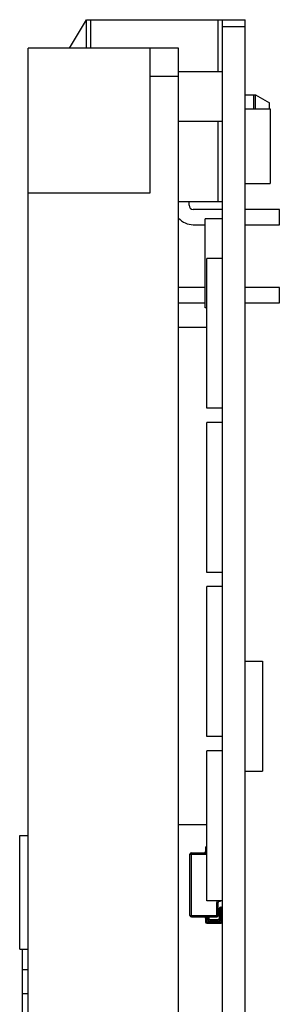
# Model space of a CAD drawing. Header units: millimetres. Extents: x 0 to 594, y 0 to 420.
# Tile 3 of 15: x 169 to 188, y 194 to 263. Entities that reach past the tile are written whole.
import ezdxf

# ---------------------------------------------------------------- set-up
doc = ezdxf.new("R2010")
doc.units = ezdxf.units.MM
doc.header["$LTSCALE"] = 32.67
doc.layers.add('00_COMPONENTS', color=7, linetype='CONTINUOUS')

msp = doc.modelspace()

# ---------------------------------------------------------------- linework, layer by layer
at = {"layer": '00_COMPONENTS', "color": 7}
for p, q in [((172.876, 261.334), (174.068, 263.334)), ((174.068, 261.334), (174.068, 263.334)), ((174.068, 263.334), (185.268, 263.334)), ((183.668, 137.034), (183.668, 263.334)), ((185.268, 95.684), (185.268, 263.334)), ((169.968, 152.289), (169.968, 261.334)), ((180.568, 261.334), (169.968, 261.334)), ((178.568, 251.134), (178.568, 261.334)), ((180.568, 141.489), (180.568, 261.334)), ((183.668, 259.661), (180.568, 259.661)), ((185.268, 258.033), (185.998, 258.033)), ((185.848, 258.033), (185.848, 257.058)), ((185.998, 257.058), (185.998, 258.033)), ((185.998, 258.033), (186.968, 257.484)), ((186.968, 257.058), (186.968, 257.484)), ((185.268, 257.058), (187.02, 257.058)), ((187.02, 257.058), (187.02, 251.807)), ((183.668, 256.161), (180.568, 256.161)), ((185.268, 251.807), (187.02, 251.807)), ((169.968, 251.134), (178.568, 251.134)), ((180.568, 250.534), (183.668, 250.534)), ((181.303, 250.269), (181.303, 250.534)), ((183.668, 249.969), (181.603, 249.969)), ((187.668, 249.969), (185.268, 249.969)), ((187.668, 248.899), (187.668, 249.969)), ((181.603, 248.899), (182.448, 248.899)), ((182.448, 243.051), (182.448, 249.305)), ((183.668, 249.305), (182.448, 249.305)), ((185.268, 248.899), (187.668, 248.899)), ((182.55, 235.978), (182.55, 246.532)), ((183.668, 246.532), (182.55, 246.532)), ((182.448, 244.469), (180.568, 244.469)), ((187.668, 244.469), (185.268, 244.469)), ((187.668, 243.399), (187.668, 244.469)), ((180.568, 243.399), (182.448, 243.399)), ((185.268, 243.399), (187.668, 243.399)), ((182.55, 243.051), (182.448, 243.051)), ((182.55, 241.66), (180.568, 241.66)), ((183.668, 235.978), (182.55, 235.978)), ((182.55, 224.421), (182.55, 234.975)), ((183.668, 234.975), (182.55, 234.975)), ((183.668, 224.421), (182.55, 224.421)), ((182.55, 212.864), (182.55, 223.418)), ((183.668, 223.418), (182.55, 223.418)), ((185.268, 218.174), (186.487, 218.174)), ((186.487, 218.174), (186.487, 210.427)), ((183.668, 212.864), (182.55, 212.864)), ((182.55, 201.307), (182.55, 211.861)), ((183.668, 211.861), (182.55, 211.861)), ((185.268, 210.427), (186.487, 210.427)), ((182.55, 206.66), (180.568, 206.66)), ((169.368, 197.889), (169.368, 205.889)), ((169.368, 205.889), (169.968, 205.889)), ((181.368, 200.276), (181.368, 204.576)), ((181.468, 204.676), (182.55, 204.676)), ((182.468, 205.026), (182.468, 204.776)), ((183.668, 201.307), (182.55, 201.307)), ((183.354, 200.276), (183.354, 201.176)), ((183.454, 201.276), (183.468, 201.276)), ((183.438, 200.751), (183.438, 200.056)), ((183.568, 200.851), (183.538, 200.851)), ((181.468, 200.176), (183.254, 200.176)), ((182.468, 200.076), (182.468, 199.826)), ((182.568, 199.726), (183.568, 199.726)), ((182.698, 200.056), (182.698, 200.076)), ((183.338, 199.956), (182.798, 199.956)), ((169.368, 197.889), (169.968, 197.889)), ((169.568, 158.422), (169.568, 197.889))]:
    msp.add_line(p, q, dxfattribs=at)
at = {"layer": '00_COMPONENTS', "color": 4}
for p, q in [((174.368, 263.334), (174.368, 261.334)), ((183.368, 259.661), (183.368, 263.334)), ((185.268, 262.834), (183.668, 262.834)), ((180.568, 259.334), (178.568, 259.334)), ((183.368, 250.534), (183.368, 256.161)), ((181.368, 204.576), (182.55, 204.576)), ((181.468, 200.176), (181.468, 204.676)), ((182.468, 205.026), (182.55, 205.026)), ((182.55, 204.776), (182.468, 204.776)), ((183.254, 201.176), (183.354, 201.176)), ((183.254, 200.176), (183.254, 201.176)), ((183.454, 201.276), (183.454, 201.307)), ((183.468, 201.307), (183.468, 201.276)), ((183.438, 200.751), (183.668, 200.751)), ((183.538, 200.056), (183.538, 200.851)), ((183.568, 199.726), (183.568, 200.851)), ((181.368, 200.276), (183.354, 200.276)), ((182.468, 200.076), (182.698, 200.076)), ((182.468, 199.826), (183.668, 199.826)), ((182.568, 199.726), (182.568, 200.176)), ((182.598, 200.056), (182.598, 200.176)), ((182.698, 200.056), (182.598, 200.056)), ((182.798, 199.856), (182.798, 199.956)), ((183.338, 199.856), (182.798, 199.856)), ((183.338, 199.956), (183.338, 199.856)), ((183.538, 200.056), (183.438, 200.056)), ((169.568, 196.461), (169.968, 196.461)), ((169.568, 194.769), (169.968, 194.769))]:
    msp.add_line(p, q, dxfattribs=at)
at = {"layer": '00_COMPONENTS', "color": 7}
for centre, radius, start, end in [((181.603, 250.269), 0.3, 180, 270), ((181.603, 250.269), 1.37, 220.88063, 270), ((181.468, 204.576), 0.1, 90, 180), ((182.368, 204.776), 0.1, 270, 360), ((182.568, 205.026), 0.1, 100.14796, 180), ((183.454, 201.176), 0.1, 90, 180), ((183.468, 201.376), 0.1, 270, 316.49966), ((183.538, 200.751), 0.1, 90, 180), ((183.568, 200.751), 0.1, 0, 90), ((181.468, 200.276), 0.1, 180, 270), ((182.368, 200.076), 0.1, 0, 90), ((182.568, 199.826), 0.1, 180, 270), ((182.798, 200.076), 0.1, 90, 180), ((182.798, 200.056), 0.1, 180, 270), ((183.254, 200.276), 0.1, 270, 360), ((183.338, 200.056), 0.1, 270, 360), ((183.568, 199.826), 0.1, 270, 360)]:
    msp.add_arc(centre, radius, start, end, dxfattribs=at)
at = {"layer": '00_COMPONENTS', "color": 4}
for centre, start, end in [((183.454, 201.176), 138.95221, 180), ((182.798, 200.056), 180, 270), ((183.338, 200.056), 270, 360)]:
    msp.add_arc(centre, 0.2, start, end, dxfattribs=at)

doc.saveas('drawing.dxf')
